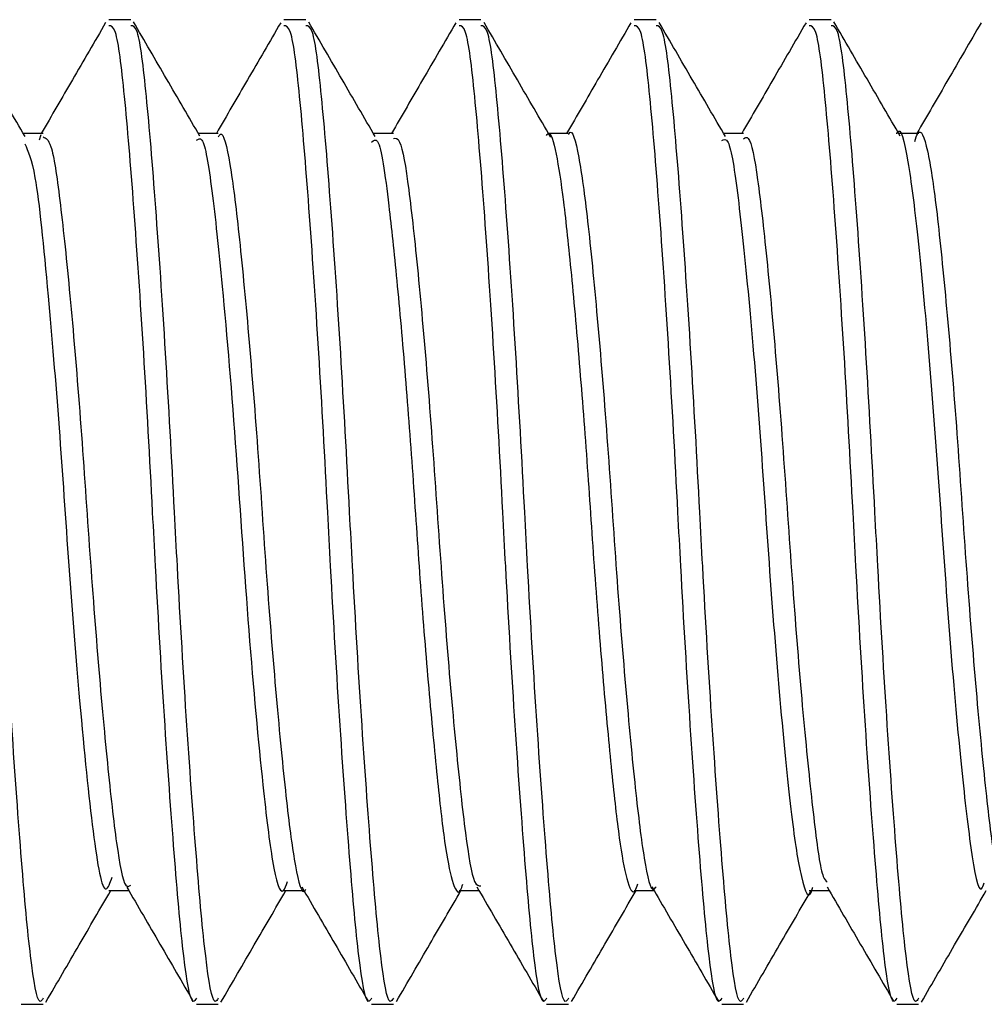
# Model space of a CAD drawing. Header units: inches. Extents: x 0.2 to 10.8, y 0.2 to 8.2.
# Tile 17 of 62: x 3.1981 to 3.2108, y 6.7638 to 6.7768. Entities that reach past the tile are written whole.
import ezdxf

# ---------------------------------------------------------------- set-up
doc = ezdxf.new("R2010")
doc.units = ezdxf.units.IN
doc.header["$MEASUREMENT"] = 0

msp = doc.modelspace()

# ---------------------------------------------------------------- linework, layer by layer
for p, q in [((3.19951890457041, 6.77679202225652), (3.199229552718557, 6.77679202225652)), ((3.201833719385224, 6.77679202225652), (3.201544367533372, 6.77679202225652)), ((3.204148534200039, 6.77679202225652), (3.203859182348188, 6.77679202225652)), ((3.206463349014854, 6.77679202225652), (3.206173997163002, 6.77679202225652)), ((3.208778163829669, 6.77679202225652), (3.208488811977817, 6.77679202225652)), ((3.198361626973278, 6.7752885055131), (3.19809784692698, 6.7752885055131)), ((3.198311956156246, 6.775205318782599), (3.198333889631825, 6.775275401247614)), ((3.200676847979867, 6.775288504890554), (3.200412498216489, 6.775288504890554)), ((3.202991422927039, 6.775288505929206), (3.202727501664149, 6.775288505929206)), ((3.205305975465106, 6.775288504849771), (3.205042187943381, 6.775288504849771)), ((3.20762119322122, 6.775288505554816), (3.207357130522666, 6.775288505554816)), ((3.209936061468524, 6.775288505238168), (3.209671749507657, 6.775288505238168)), ((3.199229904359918, 6.765274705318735), (3.199493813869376, 6.765274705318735)), ((3.201544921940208, 6.765274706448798), (3.201808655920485, 6.765274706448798)), ((3.203859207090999, 6.765274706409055), (3.204123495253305, 6.765274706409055)), ((3.206174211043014, 6.765274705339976), (3.206438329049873, 6.765274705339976)), ((3.20848938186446, 6.765274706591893), (3.208753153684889, 6.765274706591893)), ((3.19807214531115, 6.763771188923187), (3.198361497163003, 6.763771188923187)), ((3.200386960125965, 6.763771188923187), (3.200676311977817, 6.763771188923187)), ((3.20270177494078, 6.763771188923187), (3.202991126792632, 6.763771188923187)), ((3.205016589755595, 6.763771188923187), (3.205305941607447, 6.763771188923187)), ((3.20733140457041, 6.763771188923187), (3.207620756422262, 6.763771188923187)), ((3.209646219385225, 6.763771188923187), (3.209935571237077, 6.763771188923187))]:
    msp.add_line(p, q)
for points, knots in [([(3.198361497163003, 6.763851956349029), (3.198347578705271, 6.763829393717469), (3.198290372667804, 6.763736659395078), (3.198193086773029, 6.76433021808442), (3.19807926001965, 6.765578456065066), (3.197946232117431, 6.767407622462), (3.197846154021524, 6.769073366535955), (3.197758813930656, 6.770751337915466), (3.19766585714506, 6.77243925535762), (3.197533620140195, 6.77438645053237), (3.197410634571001, 6.775862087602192), (3.197307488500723, 6.77670804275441), (3.19723384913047, 6.776710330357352), (3.197204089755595, 6.776711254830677)], [0, 0, 0, 0, 0.03458646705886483, 0.1421533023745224, 0.2496808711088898, 0.3571864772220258, 0.4647501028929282, 0.4999804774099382, 0.6044985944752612, 0.7119959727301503, 0.819564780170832, 0.9270819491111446, 0.9999999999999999, 0.9999999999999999, 0.9999999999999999, 0.9999999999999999]), ([(3.198121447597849, 6.775247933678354), (3.197975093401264, 6.775499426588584), (3.197682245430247, 6.776002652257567), (3.197389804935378, 6.776506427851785), (3.197243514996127, 6.77675843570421)], [0, 0, 0, 0, 0.499761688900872, 0.9999999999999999, 0.9999999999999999, 0.9999999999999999, 0.9999999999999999]), ([(3.199187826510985, 6.77675330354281), (3.199041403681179, 6.776501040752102), (3.198757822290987, 6.776012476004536), (3.198473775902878, 6.775524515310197), (3.198336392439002, 6.7752885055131)], [0, 0, 0, 0, 0.5163344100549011, 1, 1, 1, 1]), ([(3.200386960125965, 6.763851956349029), (3.200373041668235, 6.763829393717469), (3.200315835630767, 6.763736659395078), (3.200218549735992, 6.76433021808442), (3.200104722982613, 6.765578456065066), (3.199971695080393, 6.767407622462), (3.199871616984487, 6.769073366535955), (3.199784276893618, 6.770751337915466), (3.199691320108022, 6.77243925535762), (3.199559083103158, 6.77438645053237), (3.199436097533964, 6.775862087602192), (3.199332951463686, 6.77670804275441), (3.199259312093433, 6.776710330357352), (3.199229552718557, 6.776711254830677)], [0, 0, 0, 0, 0.03458646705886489, 0.1421533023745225, 0.2496808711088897, 0.357186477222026, 0.4647501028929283, 0.4999804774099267, 0.6044985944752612, 0.7119959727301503, 0.8195647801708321, 0.9270819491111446, 0.9999999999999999, 0.9999999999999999, 0.9999999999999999, 0.9999999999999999]), ([(3.200676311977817, 6.763851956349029), (3.200662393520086, 6.763829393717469), (3.20060518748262, 6.763736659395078), (3.200507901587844, 6.76433021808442), (3.200394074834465, 6.765578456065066), (3.200261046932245, 6.767407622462), (3.200160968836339, 6.769073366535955), (3.20007362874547, 6.770751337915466), (3.199980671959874, 6.77243925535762), (3.19984843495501, 6.77438645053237), (3.199725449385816, 6.775862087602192), (3.199622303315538, 6.77670804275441), (3.199548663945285, 6.776710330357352), (3.19951890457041, 6.776711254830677)], [0, 0, 0, 0, 0.03458646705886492, 0.1421533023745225, 0.2496808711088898, 0.3571864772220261, 0.4647501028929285, 0.4999804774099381, 0.6044985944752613, 0.7119959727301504, 0.8195647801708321, 0.9270819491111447, 1, 1, 1, 1]), ([(3.200433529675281, 6.775252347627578), (3.20028693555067, 6.775504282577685), (3.199993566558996, 6.776008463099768), (3.19970072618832, 6.776512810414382), (3.199554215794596, 6.776765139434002)], [0, 0, 0, 0, 0.4996919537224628, 1, 1, 1, 1]), ([(3.201502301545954, 6.776752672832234), (3.201355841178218, 6.776500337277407), (3.201072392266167, 6.776011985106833), (3.200788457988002, 6.775524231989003), (3.200651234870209, 6.775288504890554)], [0, 0, 0, 0, 0.5167081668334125, 1, 1, 1, 1]), ([(3.20270177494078, 6.763851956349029), (3.202687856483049, 6.763829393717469), (3.202630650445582, 6.763736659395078), (3.202533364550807, 6.76433021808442), (3.202419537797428, 6.765578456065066), (3.202286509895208, 6.767407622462), (3.202186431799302, 6.769073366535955), (3.202099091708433, 6.770751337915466), (3.202006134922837, 6.77243925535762), (3.201873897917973, 6.77438645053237), (3.201750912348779, 6.775862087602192), (3.201647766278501, 6.77670804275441), (3.201574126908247, 6.776710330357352), (3.201544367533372, 6.776711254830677)], [0, 0, 0, 0, 0.03458646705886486, 0.1421533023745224, 0.2496808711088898, 0.3571864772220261, 0.4647501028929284, 0.4999804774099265, 0.604498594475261, 0.7119959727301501, 0.819564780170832, 0.9270819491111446, 0.9999999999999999, 0.9999999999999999, 0.9999999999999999, 0.9999999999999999]), ([(3.202991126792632, 6.763851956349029), (3.202977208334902, 6.763829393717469), (3.202920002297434, 6.763736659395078), (3.202822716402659, 6.76433021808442), (3.20270888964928, 6.765578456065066), (3.20257586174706, 6.767407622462), (3.202475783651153, 6.769073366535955), (3.202388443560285, 6.770751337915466), (3.202295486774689, 6.77243925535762), (3.202163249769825, 6.77438645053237), (3.202040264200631, 6.775862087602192), (3.201937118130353, 6.77670804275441), (3.201863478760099, 6.776710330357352), (3.201833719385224, 6.776711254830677)], [0, 0, 0, 0, 0.03458646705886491, 0.1421533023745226, 0.2496808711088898, 0.3571864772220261, 0.4647501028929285, 0.4999804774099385, 0.6044985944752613, 0.7119959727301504, 0.8195647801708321, 0.9270819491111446, 1, 1, 1, 1]), ([(3.202752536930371, 6.775245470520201), (3.202605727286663, 6.775497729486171), (3.202311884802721, 6.776002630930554), (3.202018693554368, 6.776507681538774), (3.201871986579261, 6.776760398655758)], [0, 0, 0, 0, 0.4996202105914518, 1, 1, 1, 1]), ([(3.203816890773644, 6.776752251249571), (3.203670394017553, 6.776499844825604), (3.203387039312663, 6.776011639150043), (3.203103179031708, 6.775524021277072), (3.202966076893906, 6.775288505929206)], [0, 0, 0, 0, 0.5170083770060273, 1, 1, 1, 1]), ([(3.205016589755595, 6.763851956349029), (3.205002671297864, 6.763829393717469), (3.204945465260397, 6.763736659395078), (3.204848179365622, 6.76433021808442), (3.204734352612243, 6.765578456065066), (3.204601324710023, 6.767407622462), (3.204501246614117, 6.769073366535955), (3.204413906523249, 6.770751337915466), (3.204320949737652, 6.77243925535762), (3.204188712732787, 6.77438645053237), (3.204065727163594, 6.775862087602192), (3.203962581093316, 6.77670804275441), (3.203888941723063, 6.776710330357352), (3.203859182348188, 6.776711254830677)], [0, 0, 0, 0, 0.03458646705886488, 0.1421533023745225, 0.2496808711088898, 0.3571864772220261, 0.4647501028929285, 0.4999804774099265, 0.6044985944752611, 0.7119959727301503, 0.8195647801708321, 0.9270819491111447, 1, 1, 1, 1]), ([(3.205305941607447, 6.763851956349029), (3.205292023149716, 6.763829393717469), (3.205234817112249, 6.763736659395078), (3.205137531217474, 6.76433021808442), (3.205023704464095, 6.765578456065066), (3.204890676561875, 6.767407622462), (3.204790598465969, 6.769073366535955), (3.2047032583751, 6.770751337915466), (3.204610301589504, 6.77243925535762), (3.204478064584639, 6.77438645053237), (3.204355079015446, 6.775862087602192), (3.204251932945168, 6.77670804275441), (3.204178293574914, 6.776710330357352), (3.204148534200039, 6.776711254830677)], [0, 0, 0, 0, 0.03458646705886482, 0.1421533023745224, 0.2496808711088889, 0.3571864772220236, 0.4647501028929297, 0.4999804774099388, 0.6044985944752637, 0.7119959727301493, 0.8195647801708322, 0.9270819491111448, 1, 1, 1, 1]), ([(3.20507106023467, 6.77523888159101), (3.204924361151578, 6.775490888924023), (3.204630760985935, 6.77599525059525), (3.204337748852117, 6.7765001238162), (3.204191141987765, 6.776752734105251)], [0, 0, 0, 0, 0.4996559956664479, 1, 1, 1, 1]), ([(3.206131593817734, 6.776752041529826), (3.205985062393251, 6.776499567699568), (3.205701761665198, 6.776011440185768), (3.205417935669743, 6.775523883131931), (3.205280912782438, 6.775288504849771)], [0, 0, 0, 0, 0.51722925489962, 1, 1, 1, 1]), ([(3.20733140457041, 6.763851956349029), (3.207317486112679, 6.763829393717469), (3.207260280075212, 6.763736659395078), (3.207162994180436, 6.76433021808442), (3.207049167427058, 6.765578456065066), (3.206916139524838, 6.767407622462), (3.206816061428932, 6.769073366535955), (3.206728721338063, 6.770751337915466), (3.206635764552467, 6.77243925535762), (3.206503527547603, 6.77438645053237), (3.206380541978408, 6.775862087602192), (3.206277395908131, 6.77670804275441), (3.206203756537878, 6.776710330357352), (3.206173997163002, 6.776711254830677)], [0, 0, 0, 0, 0.03458646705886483, 0.1421533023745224, 0.2496808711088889, 0.3571864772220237, 0.4647501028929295, 0.4999804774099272, 0.6044985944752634, 0.7119959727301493, 0.8195647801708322, 0.9270819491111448, 1, 1, 1, 1]), ([(3.207620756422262, 6.763851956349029), (3.207606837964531, 6.763829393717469), (3.207549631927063, 6.763736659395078), (3.207452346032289, 6.76433021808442), (3.20733851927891, 6.765578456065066), (3.20720549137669, 6.767407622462), (3.207105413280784, 6.769073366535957), (3.207018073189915, 6.770751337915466), (3.206925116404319, 6.77243925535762), (3.206792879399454, 6.77438645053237), (3.206669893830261, 6.775862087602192), (3.206566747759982, 6.77670804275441), (3.206493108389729, 6.776710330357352), (3.206463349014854, 6.776711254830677)], [0, 0, 0, 0, 0.03458646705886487, 0.1421533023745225, 0.2496808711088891, 0.3571864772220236, 0.4647501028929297, 0.4999804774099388, 0.6044985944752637, 0.7119959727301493, 0.8195647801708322, 0.9270819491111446, 1, 1, 1, 1]), ([(3.20738221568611, 6.775245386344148), (3.20723581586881, 6.775496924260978), (3.206942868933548, 6.776000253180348), (3.206650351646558, 6.776504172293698), (3.206504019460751, 6.776756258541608)], [0, 0, 0, 0, 0.4997485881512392, 1, 1, 1, 1]), ([(3.208446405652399, 6.776752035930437), (3.208299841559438, 6.776499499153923), (3.208016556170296, 6.776011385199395), (3.2077327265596, 6.775523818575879), (3.207595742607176, 6.775288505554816)], [0, 0, 0, 0, 0.5173725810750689, 1, 1, 1, 1]), ([(3.209646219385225, 6.763851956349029), (3.209632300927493, 6.763829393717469), (3.209575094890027, 6.763736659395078), (3.209477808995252, 6.76433021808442), (3.209363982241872, 6.765578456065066), (3.209230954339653, 6.767407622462), (3.209130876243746, 6.769073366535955), (3.209043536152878, 6.770751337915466), (3.208950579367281, 6.77243925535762), (3.208818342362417, 6.77438645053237), (3.208695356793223, 6.775862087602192), (3.208592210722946, 6.77670804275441), (3.208518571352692, 6.776710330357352), (3.208488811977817, 6.776711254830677)], [0, 0, 0, 0, 0.03458646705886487, 0.1421533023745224, 0.2496808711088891, 0.3571864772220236, 0.4647501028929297, 0.4999804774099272, 0.6044985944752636, 0.7119959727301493, 0.8195647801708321, 0.9270819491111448, 1, 1, 1, 1]), ([(3.209935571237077, 6.763851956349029), (3.209921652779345, 6.763829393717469), (3.209864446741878, 6.763736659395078), (3.209767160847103, 6.76433021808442), (3.209653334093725, 6.765578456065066), (3.209520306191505, 6.767407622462), (3.209420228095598, 6.769073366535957), (3.20933288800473, 6.770751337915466), (3.209239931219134, 6.77243925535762), (3.209107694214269, 6.77438645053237), (3.208984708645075, 6.775862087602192), (3.208881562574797, 6.77670804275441), (3.208807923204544, 6.776710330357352), (3.208778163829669, 6.776711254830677)], [0, 0, 0, 0, 0.03458646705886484, 0.1421533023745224, 0.2496808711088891, 0.3571864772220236, 0.4647501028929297, 0.4999804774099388, 0.6044985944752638, 0.7119959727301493, 0.8195647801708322, 0.9270819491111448, 1, 1, 1, 1]), ([(3.209692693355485, 6.775252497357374), (3.209546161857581, 6.775504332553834), (3.209252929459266, 6.77600829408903), (3.208960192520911, 6.776512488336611), (3.208813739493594, 6.776764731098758)], [0, 0, 0, 0, 0.4997111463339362, 1, 1, 1, 1]), ([(3.210761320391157, 6.776752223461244), (3.21061472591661, 6.776499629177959), (3.210331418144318, 6.77601146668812), (3.21004754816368, 6.775523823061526), (3.209910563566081, 6.775288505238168)], [0, 0, 0, 0, 0.5174389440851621, 1, 1, 1, 1]), ([(3.209646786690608, 6.7752831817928), (3.209647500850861, 6.775284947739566), (3.209696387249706, 6.775405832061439), (3.209795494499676, 6.77497902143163), (3.209920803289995, 6.773992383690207), (3.210072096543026, 6.772397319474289), (3.210211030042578, 6.770516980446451), (3.210341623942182, 6.76860270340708), (3.210494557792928, 6.766913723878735), (3.210624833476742, 6.765778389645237), (3.210729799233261, 6.765187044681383), (3.210790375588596, 6.765344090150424), (3.210802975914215, 6.765376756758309)], [0, 0, 0, 0, 0.001810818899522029, 0.1239559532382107, 0.2420927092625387, 0.3651784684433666, 0.4859554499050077, 0.60505298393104, 0.7284066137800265, 0.847508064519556, 0.968280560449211, 1, 1, 1, 1]), ([(3.20067677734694, 6.775241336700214), (3.200685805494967, 6.775255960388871), (3.200737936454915, 6.775340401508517), (3.200832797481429, 6.774933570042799), (3.200945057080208, 6.774032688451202), (3.201077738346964, 6.772659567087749), (3.201207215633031, 6.771030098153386), (3.201319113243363, 6.769309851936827), (3.201450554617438, 6.767706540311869), (3.201581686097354, 6.766378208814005), (3.20169298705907, 6.76555188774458), (3.201784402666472, 6.765195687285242), (3.201830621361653, 6.765288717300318), (3.201834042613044, 6.765295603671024)], [0, 0, 0, 0, 0.02255716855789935, 0.1302511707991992, 0.2379031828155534, 0.3454998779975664, 0.4531863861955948, 0.5608519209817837, 0.6684480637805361, 0.7761251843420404, 0.8838024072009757, 0.9913986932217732, 1, 1, 1, 1]), ([(3.205016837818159, 6.775260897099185), (3.205022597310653, 6.775269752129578), (3.205065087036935, 6.77533507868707), (3.205144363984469, 6.775059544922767), (3.20523840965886, 6.774438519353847), (3.205343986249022, 6.773448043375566), (3.205455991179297, 6.772198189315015), (3.205562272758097, 6.770801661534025), (3.20565620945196, 6.769370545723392), (3.205765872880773, 6.768001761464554), (3.205877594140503, 6.766815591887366), (3.20597790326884, 6.765913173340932), (3.206075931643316, 6.765383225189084), (3.206163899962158, 6.765194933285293), (3.206212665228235, 6.765330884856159), (3.206225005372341, 6.765365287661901)], [0, 0, 0, 0, 0.01380375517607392, 0.1018349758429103, 0.1864064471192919, 0.273305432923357, 0.36213062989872, 0.4492034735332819, 0.533701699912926, 0.6216124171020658, 0.7102719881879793, 0.7960416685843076, 0.8814420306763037, 0.9699986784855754, 1, 1, 1, 1]), ([(3.20530573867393, 6.77527204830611), (3.205308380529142, 6.775277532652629), (3.20535381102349, 6.775371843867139), (3.205444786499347, 6.775022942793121), (3.205556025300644, 6.774208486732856), (3.205686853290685, 6.772887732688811), (3.205818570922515, 6.771288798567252), (3.205930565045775, 6.769568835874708), (3.206059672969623, 6.767935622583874), (3.206192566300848, 6.766555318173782), (3.206305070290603, 6.765643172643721), (3.206400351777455, 6.765227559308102), (3.206453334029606, 6.765309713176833), (3.20646320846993, 6.765325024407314)], [0, 0, 0, 0, 0.00664749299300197, 0.1143131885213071, 0.2219702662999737, 0.3295508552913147, 0.4372060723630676, 0.544873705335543, 0.6524549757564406, 0.7600978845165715, 0.8677740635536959, 0.9753567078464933, 1, 1, 1, 1]), ([(3.209884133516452, 6.775181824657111), (3.209897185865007, 6.775222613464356), (3.20995245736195, 6.775395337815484), (3.21005589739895, 6.775122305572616), (3.21016774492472, 6.774367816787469), (3.210295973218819, 6.773110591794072), (3.210429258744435, 6.771544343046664), (3.210542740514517, 6.769829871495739), (3.210668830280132, 6.768171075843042), (3.210802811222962, 6.766741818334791), (3.210917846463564, 6.765748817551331), (3.211016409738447, 6.765262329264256), (3.211076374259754, 6.765324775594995), (3.211092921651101, 6.765342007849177)], [0, 0, 0, 0, 0.03190895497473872, 0.1351217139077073, 0.238358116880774, 0.3415074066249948, 0.4447073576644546, 0.5479507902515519, 0.6511014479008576, 0.7542869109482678, 0.8575353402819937, 0.9606864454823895, 1, 1, 1, 1]), ([(3.198117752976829, 6.775150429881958), (3.198163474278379, 6.775051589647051), (3.198268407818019, 6.77482474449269), (3.198411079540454, 6.773330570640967), (3.198574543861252, 6.771451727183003), (3.198698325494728, 6.769533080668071), (3.198857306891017, 6.767556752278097), (3.199022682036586, 6.765943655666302), (3.199159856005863, 6.765135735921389), (3.199246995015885, 6.765377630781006), (3.19927391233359, 6.765452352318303)], [0, 0, 0, 0, 0.1167393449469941, 0.2679248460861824, 0.3900635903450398, 0.5072956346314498, 0.6286732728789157, 0.781500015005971, 0.9325051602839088, 0.9999999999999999, 0.9999999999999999, 0.9999999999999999, 0.9999999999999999]), ([(3.198361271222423, 6.775240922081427), (3.198395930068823, 6.775225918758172), (3.198474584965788, 6.775191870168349), (3.198580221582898, 6.774470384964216), (3.198705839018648, 6.773284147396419), (3.198839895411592, 6.77174138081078), (3.19895551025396, 6.770035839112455), (3.199078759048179, 6.768359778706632), (3.199213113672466, 6.766894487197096), (3.19933107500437, 6.765841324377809), (3.199431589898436, 6.765292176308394), (3.199497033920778, 6.765332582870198), (3.199518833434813, 6.765346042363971)], [0, 0, 0, 0, 0.08486408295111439, 0.1925908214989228, 0.300219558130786, 0.4078804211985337, 0.5156118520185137, 0.6232405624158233, 0.7308842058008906, 0.838618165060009, 0.9462434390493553, 1, 1, 1, 1]), ([(3.200387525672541, 6.775196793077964), (3.200411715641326, 6.775215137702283), (3.200483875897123, 6.775269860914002), (3.200591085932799, 6.774600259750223), (3.200740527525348, 6.773219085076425), (3.20091622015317, 6.77109303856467), (3.201075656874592, 6.768635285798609), (3.201257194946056, 6.766689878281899), (3.201392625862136, 6.765580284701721), (3.201507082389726, 6.765159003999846), (3.201572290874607, 6.765343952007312), (3.201589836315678, 6.765393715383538)], [0, 0, 0, 0, 0.05740848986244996, 0.1712532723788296, 0.2863890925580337, 0.4348576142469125, 0.5787375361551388, 0.7277660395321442, 0.8405993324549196, 0.9571105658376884, 1, 1, 1, 1]), ([(3.202702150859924, 6.775170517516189), (3.202729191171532, 6.775195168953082), (3.202810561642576, 6.775269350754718), (3.202913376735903, 6.774522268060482), (3.203036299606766, 6.773379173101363), (3.203148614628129, 6.772107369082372), (3.203253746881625, 6.770707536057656), (3.20334823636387, 6.769276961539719), (3.203458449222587, 6.76791613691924), (3.203570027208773, 6.766747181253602), (3.203668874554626, 6.76586525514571), (3.203768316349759, 6.765362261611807), (3.203854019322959, 6.76519253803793), (3.203900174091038, 6.765329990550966), (3.203909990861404, 6.765359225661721)], [0, 0, 0, 0, 0.06355917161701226, 0.1912640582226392, 0.2784995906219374, 0.3674252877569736, 0.4543588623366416, 0.5390605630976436, 0.6272358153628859, 0.7159160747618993, 0.8014818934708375, 0.8872809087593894, 0.9760255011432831, 1, 1, 1, 1]), ([(3.202991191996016, 6.775222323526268), (3.203019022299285, 6.775226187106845), (3.20309075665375, 6.77523614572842), (3.203193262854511, 6.774610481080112), (3.203315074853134, 6.773493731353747), (3.203449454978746, 6.771991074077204), (3.203569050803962, 6.770299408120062), (3.203688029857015, 6.7686058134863), (3.203822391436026, 6.767097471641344), (3.203944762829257, 6.765971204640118), (3.204047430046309, 6.765333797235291), (3.20411985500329, 6.765337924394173), (3.204148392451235, 6.765339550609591)], [0, 0, 0, 0, 0.06831633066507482, 0.176089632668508, 0.2837569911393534, 0.3914298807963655, 0.4992044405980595, 0.6068681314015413, 0.7145245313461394, 0.8222982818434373, 0.9299805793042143, 1, 1, 1, 1]), ([(3.207332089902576, 6.775196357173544), (3.207360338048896, 6.775209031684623), (3.207437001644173, 6.775243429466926), (3.207546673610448, 6.774508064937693), (3.207687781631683, 6.773170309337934), (3.207837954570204, 6.77138634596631), (3.207963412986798, 6.769450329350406), (3.208110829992, 6.767637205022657), (3.208256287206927, 6.76618267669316), (3.208381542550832, 6.765388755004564), (3.208486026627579, 6.765116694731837), (3.208533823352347, 6.76531163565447), (3.208534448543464, 6.765314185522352)], [0, 0, 0, 0, 0.06677432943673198, 0.1812211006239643, 0.2980237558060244, 0.4164914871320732, 0.5302453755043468, 0.6482382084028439, 0.7658049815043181, 0.8797361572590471, 0.9984269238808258, 1, 1, 1, 1]), ([(3.207620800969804, 6.775217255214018), (3.207641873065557, 6.775231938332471), (3.207706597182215, 6.775277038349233), (3.207806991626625, 6.774738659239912), (3.207924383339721, 6.773695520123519), (3.208058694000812, 6.772236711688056), (3.208182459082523, 6.770563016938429), (3.208297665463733, 6.768857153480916), (3.208431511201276, 6.767305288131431), (3.208557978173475, 6.766124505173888), (3.208647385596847, 6.765453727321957), (3.208708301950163, 6.765404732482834), (3.208725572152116, 6.765390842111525)], [0, 0, 0, 0, 0.05439958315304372, 0.1670913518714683, 0.279678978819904, 0.392252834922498, 0.5049425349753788, 0.6175488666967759, 0.73012718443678, 0.8428127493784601, 0.9554363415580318, 1, 1, 1, 1]), ([(3.198397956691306, 6.763799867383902), (3.198544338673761, 6.764052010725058), (3.198829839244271, 6.764543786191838), (3.199115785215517, 6.76503523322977), (3.199255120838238, 6.765274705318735)], [0, 0, 0, 0, 0.5127204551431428, 1, 1, 1, 1]), ([(3.199466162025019, 6.765322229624), (3.199612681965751, 6.765070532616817), (3.199905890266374, 6.764566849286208), (3.200198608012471, 6.764062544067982), (3.200345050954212, 6.763810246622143)], [0, 0, 0, 0, 0.4997127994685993, 1, 1, 1, 1]), ([(3.200712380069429, 6.76379924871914), (3.200859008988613, 6.76405178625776), (3.201144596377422, 6.764543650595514), (3.201430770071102, 6.765035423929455), (3.201570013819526, 6.765274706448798)], [0, 0, 0, 0, 0.5134292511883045, 1, 1, 1, 1]), ([(3.201780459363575, 6.765323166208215), (3.201927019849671, 6.765071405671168), (3.20222031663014, 6.764567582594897), (3.202513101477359, 6.764063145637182), (3.202659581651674, 6.763810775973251)], [0, 0, 0, 0, 0.4997002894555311, 1, 1, 1, 1]), ([(3.203032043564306, 6.763807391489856), (3.203178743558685, 6.764060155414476), (3.203462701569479, 6.764549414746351), (3.203747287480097, 6.7650383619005), (3.203884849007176, 6.765274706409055)], [0, 0, 0, 0, 0.5166256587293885, 1, 1, 1, 1]), ([(3.204094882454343, 6.765323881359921), (3.20424148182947, 6.765072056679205), (3.204534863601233, 6.764568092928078), (3.204827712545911, 6.764063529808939), (3.204974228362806, 6.763811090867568)], [0, 0, 0, 0, 0.4996880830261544, 1, 1, 1, 1]), ([(3.205348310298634, 6.76381003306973), (3.205494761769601, 6.764062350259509), (3.205778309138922, 6.764550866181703), (3.206062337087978, 6.765038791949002), (3.206199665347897, 6.765274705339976)], [0, 0, 0, 0, 0.5164973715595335, 1, 1, 1, 1]), ([(3.206409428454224, 6.765324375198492), (3.206556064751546, 6.765072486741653), (3.206849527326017, 6.764568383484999), (3.207142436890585, 6.764063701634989), (3.207288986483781, 6.763811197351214)], [0, 0, 0, 0, 0.4996763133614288, 1, 1, 1, 1]), ([(3.20765835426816, 6.763801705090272), (3.207804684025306, 6.764053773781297), (3.208089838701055, 6.764544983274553), (3.20837541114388, 6.76503577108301), (3.208514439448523, 6.765274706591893)], [0, 0, 0, 0, 0.5131592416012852, 1, 1, 1, 1]), ([(3.208724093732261, 6.765324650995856), (3.208870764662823, 6.765072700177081), (3.209164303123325, 6.764568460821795), (3.209457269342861, 6.764063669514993), (3.209603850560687, 6.763811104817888)], [0, 0, 0, 0, 0.4996651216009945, 1, 1, 1, 1]), ([(3.209971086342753, 6.763798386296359), (3.210117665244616, 6.764050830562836), (3.210403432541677, 6.764542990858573), (3.210689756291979, 6.765035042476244), (3.210829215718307, 6.765274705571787)], [0, 0, 0, 0, 0.5129309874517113, 1, 1, 1, 1])]:
    msp.add_open_spline(points, degree=3, knots=knots)

doc.saveas('drawing.dxf')
